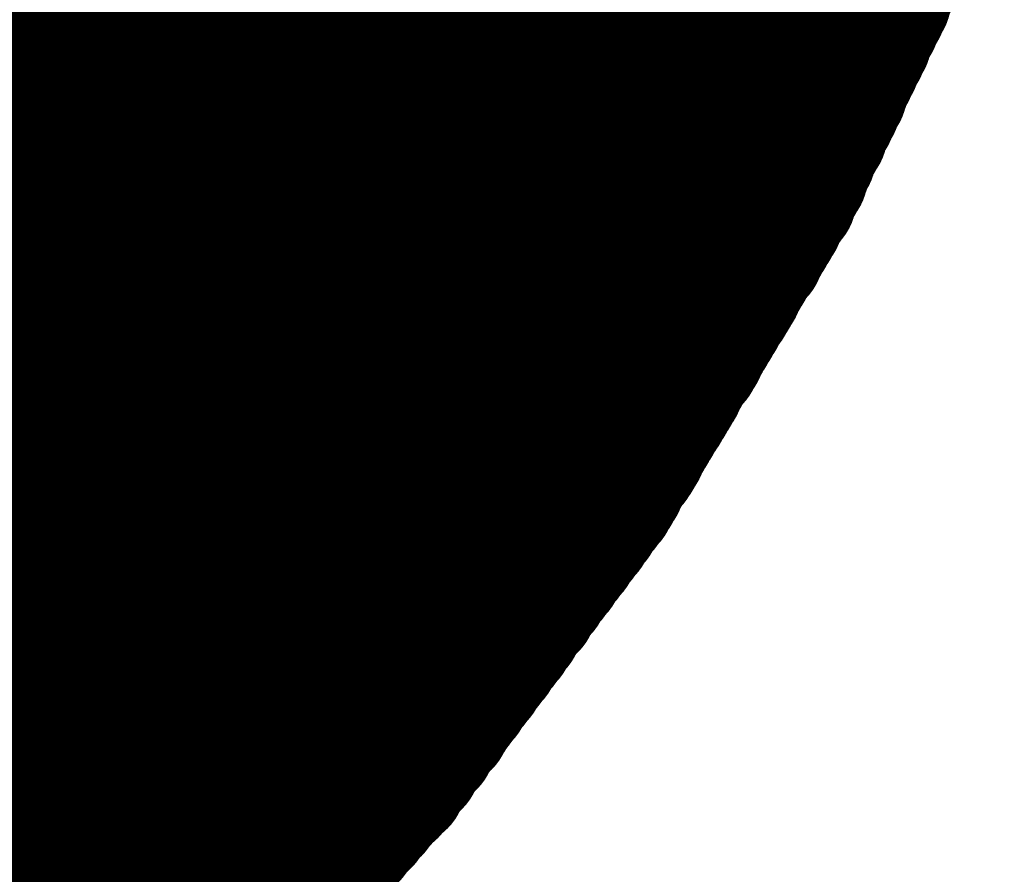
# Model space of a CAD drawing. Extents: x -0.1 to 67.3, y -0.3 to 30.
# Tile 213 of 239: x 36.988 to 37.141, y 15.648 to 15.781. Entities that reach past the tile are written whole.
import ezdxf

# ---------------------------------------------------------------- set-up
doc = ezdxf.new("R2010")
doc.units = 0
doc.layers.add('BG_SILKSCREEN_BOTTOM', color=23, linetype='CONTINUOUS')

msp = doc.modelspace()

# ---------------------------------------------------------------- linework, layer by layer
at = {"layer": 'BG_SILKSCREEN_BOTTOM', "const_width": 0.01905}
for points in [[(37.125656, 15.789656), (36.776914, 16.138398)], [(37.125402, 15.788894), (36.776914, 16.137382)], [(37.124894, 15.788386), (36.776914, 16.136366)], [(37.12464, 15.787624), (36.776914, 16.135096)], [(37.124386, 15.786862), (36.776914, 16.134334)], [(37.123878, 15.7861), (36.776914, 16.133064)], [(37.123624, 15.785338), (36.776914, 16.132048)], [(37.123116, 15.784576), (36.776914, 16.131032)], [(37.123116, 15.783814), (36.776914, 16.129762)], [(37.122608, 15.783052), (36.776914, 16.129)], [(37.122354, 15.78229), (36.776914, 16.12773)], [(37.121846, 15.781782), (36.776914, 16.126714)], [(37.121592, 15.78102), (36.776914, 16.125698)], [(37.121338, 15.780258), (36.776914, 16.124428)], [(37.12083, 15.779496), (36.776914, 16.123666)], [(37.120576, 15.778988), (36.776914, 16.122396)], [(37.120068, 15.778226), (36.776914, 16.12138)], [(37.120068, 15.777464), (36.776914, 16.120364)], [(37.11956, 15.776702), (36.776914, 16.119348)], [(37.119306, 15.77594), (36.776914, 16.118332)], [(37.118798, 15.775432), (36.776914, 16.117062)], [(37.118544, 15.77467), (36.776914, 16.116046)], [(37.11829, 15.773908), (36.776914, 16.11503)], [(37.117782, 15.773146), (36.776914, 16.114014)], [(37.117528, 15.772384), (36.776914, 16.112998)], [(37.11702, 15.771622), (36.776914, 16.111982)], [(37.116766, 15.77086), (36.776914, 16.110712)], [(37.116512, 15.770098), (36.776914, 16.109696)], [(37.116258, 15.769336), (36.776914, 16.10868)], [(37.11575, 15.768828), (36.776914, 16.107664)], [(37.115496, 15.768066), (36.776914, 16.106648)], [(37.115242, 15.767304), (36.776914, 16.105378)], [(37.114734, 15.766542), (36.776914, 16.104616)], [(37.11448, 15.76578), (36.776914, 16.103346)], [(37.113972, 15.765272), (36.776914, 16.10233)], [(37.113718, 15.76451), (36.776914, 16.101314)], [(37.113464, 15.763748), (36.776914, 16.100044)], [(37.11321, 15.762986), (36.776914, 16.099282)], [(37.112702, 15.762478), (36.776914, 16.098012)], [(37.112448, 15.761716), (36.776914, 16.096996)], [(37.11194, 15.760954), (36.776914, 16.09598)], [(37.111686, 15.760192), (36.776914, 16.094964)], [(37.111432, 15.75943), (36.776914, 16.093948)], [(37.110924, 15.758668), (36.776914, 16.092678)], [(37.11067, 15.757906), (36.776914, 16.091662)], [(37.110416, 15.757144), (36.776914, 16.090646)], [(37.110162, 15.756382), (36.776914, 16.08963)], [(37.109654, 15.755874), (36.776914, 16.088614)], [(37.1094, 15.755112), (36.776914, 16.087598)], [(37.108892, 15.75435), (36.776914, 16.086328)], [(37.108638, 15.753588), (36.776914, 16.085312)], [(37.108384, 15.752826), (36.776914, 16.084296)], [(37.107876, 15.752318), (36.776914, 16.08328)], [(37.107622, 15.75181), (36.776914, 16.082264)], [(37.107114, 15.751048), (36.776914, 16.080994)], [(37.106606, 15.750286), (36.776914, 16.080232)], [(37.106352, 15.749524), (36.776914, 16.078962)], [(37.105844, 15.749016), (36.776914, 16.077946)], [(37.10559, 15.748254), (36.776914, 16.07693)], [(37.105082, 15.747746), (36.776914, 16.07566)], [(37.104828, 15.746984), (36.776914, 16.074898)], [(37.10432, 15.746476), (36.776914, 16.073628)], [(37.104066, 15.745714), (36.776914, 16.072612)], [(37.103558, 15.744952), (36.776914, 16.071596)], [(37.103304, 15.74419), (36.776914, 16.070326)], [(37.102796, 15.743682), (36.776914, 16.069564)], [(37.102288, 15.74292), (36.776914, 16.068294)], [(37.10178, 15.742412), (36.776914, 16.067278)], [(37.101526, 15.74165), (36.776914, 16.066262)], [(37.101018, 15.741142), (36.776914, 16.065246)], [(37.100764, 15.74038), (36.776914, 16.06423)], [(37.100256, 15.739618), (36.776914, 16.06296)], [(37.100002, 15.738856), (36.776914, 16.061944)], [(37.099494, 15.738348), (36.776914, 16.060928)], [(37.09924, 15.737586), (36.776914, 16.059912)], [(37.098732, 15.737078), (36.776914, 16.058896)], [(37.098478, 15.736316), (36.776914, 16.05788)], [(37.09797, 15.735808), (36.776914, 16.05661)], [(37.097462, 15.735046), (36.776914, 16.055848)], [(37.097208, 15.734284), (36.776914, 16.054578)], [(37.0967, 15.733522), (36.776914, 16.053562)], [(37.096446, 15.733014), (36.776914, 16.052546)], [(37.095938, 15.732252), (36.776914, 16.051276)], [(37.095684, 15.731744), (36.776914, 16.050514)], [(37.095176, 15.731236), (36.776914, 16.049244)], [(37.094922, 15.730474), (36.776914, 16.048228)], [(37.094414, 15.729712), (36.776914, 16.047212)], [(37.09416, 15.72895), (36.776914, 16.045942)], [(37.093652, 15.728442), (36.776914, 16.04518)], [(37.093398, 15.72768), (36.776914, 16.04391)], [(37.092636, 15.727172), (36.776914, 16.042894)], [(37.092382, 15.72641), (36.776914, 16.041878)], [(37.091874, 15.725902), (36.776914, 16.040862)], [(37.09162, 15.72514), (36.776914, 16.039846)], [(37.091112, 15.724378), (36.776914, 16.038576)], [(37.090858, 15.723616), (36.776914, 16.03756)], [(37.09035, 15.723108), (36.776914, 16.036544)], [(37.090096, 15.722346), (36.776914, 16.035528)], [(37.089588, 15.721838), (36.776914, 16.034512)], [(37.089334, 15.721076), (36.776914, 16.033496)], [(37.088826, 15.720568), (36.776914, 16.032226)], [(37.088572, 15.719806), (36.776914, 16.03121)], [(37.088064, 15.719044), (36.776914, 16.030194)], [(37.087556, 15.718282), (36.776914, 16.029178)], [(37.087302, 15.717774), (36.776914, 16.028162)], [(37.086794, 15.717012), (36.776914, 16.026892)], [(37.08654, 15.716504), (36.776914, 16.02613)], [(37.086032, 15.715742), (36.776914, 16.02486)], [(37.085778, 15.715234), (36.776914, 16.023844)], [(37.08527, 15.714472), (36.776914, 16.022828)], [(37.085016, 15.71371), (36.776914, 16.021558)], [(37.084508, 15.712948), (36.776914, 16.020796)], [(37.084254, 15.71244), (36.776914, 16.019526)], [(37.083746, 15.711678), (36.776914, 16.01851)], [(37.083238, 15.71117), (36.776914, 16.017494)], [(37.08273, 15.710662), (36.776914, 16.016478)], [(37.082476, 15.7099), (36.776914, 16.015462)], [(37.081968, 15.709138), (36.776914, 16.014446)], [(37.081206, 15.707868), (36.77666, 16.012414)], [(37.081714, 15.708376), (36.776914, 16.013176)], [(37.080952, 15.707106), (36.77666, 16.011398)], [(37.080444, 15.706598), (36.776406, 16.010382)], [(37.08019, 15.705836), (36.776406, 16.009366)], [(37.079682, 15.705328), (36.776406, 16.008604)], [(37.078666, 15.704058), (36.776152, 16.006572)], [(37.079174, 15.704566), (36.776406, 16.007588)], [(37.077904, 15.702788), (36.775898, 16.004794)], [(37.078158, 15.70355), (36.776152, 16.005556)], [(37.077396, 15.70228), (36.775898, 16.003778)], [(37.076888, 15.701518), (36.775644, 16.002762)], [(37.076634, 15.70101), (36.775644, 16.001746)], [(37.075872, 15.700502), (36.775644, 16.000984)], [(37.07511, 15.699232), (36.77539, 15.998698)], [(37.075618, 15.69974), (36.775644, 15.999968)], [(37.074602, 15.69847), (36.77539, 15.997936)], [(37.074348, 15.697962), (36.775136, 15.99692)], [(37.073586, 15.697454), (36.775136, 15.995904)], [(37.073332, 15.696692), (36.774882, 15.994888)], [(37.072824, 15.696184), (36.774882, 15.994126)], [(37.072316, 15.695422), (36.774882, 15.99311)], [(37.071554, 15.694406), (36.774628, 15.991078)], [(37.072062, 15.694914), (36.774882, 15.992094)], [(37.071046, 15.693644), (36.774628, 15.990316)], [(37.070538, 15.693136), (36.774374, 15.9893)], [(37.07003, 15.692374), (36.774374, 15.988284)], [(37.069776, 15.691866), (36.77412, 15.987268)], [(37.069268, 15.691358), (36.77412, 15.986506)], [(37.06876, 15.690596), (36.77412, 15.98549)], [(37.067998, 15.689326), (36.773866, 15.983458)], [(37.068252, 15.690088), (36.77412, 15.98422)], [(37.066982, 15.68831), (36.773358, 15.981934)], [(37.06749, 15.688818), (36.773612, 15.982696)], [(37.066474, 15.687548), (36.773104, 15.981172)], [(37.065712, 15.686278), (36.772596, 15.979394)], [(37.065966, 15.68704), (36.77285, 15.980156)], [(37.064696, 15.685262), (36.772088, 15.97787)], [(37.065204, 15.68577), (36.772342, 15.978632)], [(37.06368, 15.683992), (36.77158, 15.976092)], [(37.064442, 15.6845), (36.771834, 15.976854)], [(37.062918, 15.682722), (36.771072, 15.974568)], [(37.063426, 15.68323), (36.771326, 15.97533)], [(37.062156, 15.681452), (36.770564, 15.97279)], [(37.06241, 15.682214), (36.770818, 15.973552)], [(37.061394, 15.680944), (36.77031, 15.972028)], [(37.06114, 15.680182), (36.77031, 15.971266)], [(37.060124, 15.679166), (36.769548, 15.969742)], [(37.060632, 15.679674), (36.769802, 15.970504)], [(37.05987, 15.678404), (36.769548, 15.96898)], [(37.058854, 15.677134), (36.768786, 15.967202)], [(37.059362, 15.677896), (36.76904, 15.967964)], [(37.057838, 15.676118), (36.768278, 15.965678)], [(37.058346, 15.676626), (36.768786, 15.96644)], [(37.057584, 15.675356), (36.768024, 15.964662)], [(37.057076, 15.674848), (36.768024, 15.9639)], [(37.05606, 15.673578), (36.767262, 15.962376)], [(37.056568, 15.674086), (36.76777, 15.963138)], [(37.055298, 15.672308), (36.767008, 15.960598)], [(37.055806, 15.67307), (36.767262, 15.96136)], [(37.05479, 15.6718), (36.7665, 15.959836)], [(37.054536, 15.671038), (36.7665, 15.959074)], [(37.05352, 15.670022), (36.765992, 15.95755)], [(37.053774, 15.67053), (36.766246, 15.958312)], [(37.052504, 15.668752), (36.765484, 15.955772)], [(37.053012, 15.66926), (36.765738, 15.956788)], [(37.051488, 15.667482), (36.764976, 15.954248)], [(37.05225, 15.66799), (36.76523, 15.95501)], [(37.050726, 15.666212), (36.764214, 15.952724)], [(37.051234, 15.666974), (36.764722, 15.953486)], [(37.049964, 15.664942), (36.763452, 15.951454)], [(37.050218, 15.665704), (36.76396, 15.952216)], [(37.048948, 15.663926), (36.76269, 15.94993)], [(37.049202, 15.664434), (36.763198, 15.950692)], [(37.047932, 15.662656), (36.761928, 15.94866)], [(37.04844, 15.663164), (36.762436, 15.949168)], [(37.046408, 15.660878), (36.760912, 15.946628)], [(37.046916, 15.661386), (36.761166, 15.947136)], [(37.047678, 15.661894), (36.761674, 15.947898)], [(37.045392, 15.659862), (36.76015, 15.945104)], [(37.046154, 15.66037), (36.760404, 15.945866)], [(37.04463, 15.658846), (36.759388, 15.943834)], [(37.044884, 15.659354), (36.759642, 15.944596)], [(37.043614, 15.657576), (36.75888, 15.94231)], [(37.043868, 15.658084), (36.759134, 15.943072)], [(37.042344, 15.65656), (36.758118, 15.94104)], [(37.043106, 15.657068), (36.758372, 15.941548)], [(37.04082, 15.654782), (36.756848, 15.939008)], [(37.041582, 15.65529), (36.757356, 15.939516)], [(37.04209, 15.655798), (36.75761, 15.940278)], [(37.040058, 15.653512), (36.756086, 15.937738)], [(37.040566, 15.654274), (36.756594, 15.938246)], [(37.039042, 15.65275), (36.755324, 15.936214)], [(37.039296, 15.653258), (36.755832, 15.936976)], [(37.037772, 15.65148), (36.754562, 15.93469)], [(37.038534, 15.651988), (36.75507, 15.935452)], [(37.03701, 15.650464), (36.7538, 15.93342)], [(37.037518, 15.650972), (36.754308, 15.933928)], [(37.035486, 15.648686), (36.752784, 15.931388)], [(37.035994, 15.649194), (36.753292, 15.931896)], [(37.036502, 15.649702), (36.753546, 15.932658)], [(37.03447, 15.647416), (36.752022, 15.930118)], [(37.034978, 15.648178), (36.75253, 15.930626)], [(37.033454, 15.646654), (36.75126, 15.928594)], [(37.033962, 15.646908), (36.751768, 15.929356)], [(37.032438, 15.645384), (36.750498, 15.92707)], [(37.032946, 15.645892), (36.751006, 15.927832)], [(37.030914, 15.643606), (36.749228, 15.925292)], [(37.031422, 15.644368), (36.749736, 15.9258)], [(37.03193, 15.644876), (36.750244, 15.926562)], [(37.029898, 15.64259), (36.748212, 15.924022)], [(37.030406, 15.643098), (36.74872, 15.924784)], [(37.028374, 15.640812), (36.746688, 15.922498)], [(37.028882, 15.64132), (36.74745, 15.923006)], [(37.02939, 15.642082), (36.747704, 15.923514)], [(37.02685, 15.639288), (36.745418, 15.92072)], [(37.027358, 15.639796), (36.745926, 15.921228)], [(37.027866, 15.640304), (36.746434, 15.921736)], [(37.025834, 15.638272), (36.744402, 15.91945)], [(37.026342, 15.63878), (36.74491, 15.920212)], [(37.02431, 15.636494), (36.742878, 15.917926)], [(37.024818, 15.637002), (36.74364, 15.918434)], [(37.025326, 15.63751), (36.743894, 15.918942)], [(37.023294, 15.635224), (36.742116, 15.916656)], [(37.023802, 15.635986), (36.742624, 15.917164)], [(37.02177, 15.6337), (36.740592, 15.914878)], [(37.022278, 15.634208), (36.7411, 15.915386)], [(37.022786, 15.634716), (36.741608, 15.915894)], [(37.020246, 15.632176), (36.739068, 15.9131)], [(37.020754, 15.63243), (36.73983, 15.913608)], [(37.021262, 15.632938), (36.740084, 15.914116)], [(37.019484, 15.630906), (36.738306, 15.91183)], [(37.019738, 15.631414), (36.738814, 15.912592)], [(37.01796, 15.629128), (36.736782, 15.910306)], [(37.018214, 15.62989), (36.73729, 15.910814)], [(37.018722, 15.630398), (36.737798, 15.911322)], [(37.016436, 15.627604), (36.735258, 15.908528)], [(37.01669, 15.628112), (36.73602, 15.909036)], [(37.017198, 15.62862), (36.736274, 15.909544)], [(37.015166, 15.626334), (36.734496, 15.907258)], [(37.015674, 15.626842), (36.735004, 15.90802)], [(37.013642, 15.62481), (36.732972, 15.90548)], [(37.01415, 15.625318), (36.73348, 15.905988)], [(37.014912, 15.625826), (36.733988, 15.90675)], [(37.012626, 15.623794), (36.73221, 15.90421)], [(37.013388, 15.624302), (36.732464, 15.904972)], [(37.011102, 15.622016), (36.730686, 15.902686)], [(37.011864, 15.622524), (36.731194, 15.903194)], [(37.012118, 15.623032), (36.731448, 15.903702)], [(37.009578, 15.620492), (36.728908, 15.901162)], [(37.010086, 15.621), (36.729416, 15.90167)], [(37.010594, 15.621508), (36.729924, 15.901924)], [(37.008054, 15.618968), (36.72713, 15.899638)], [(37.008562, 15.619476), (36.727638, 15.900146)], [(37.00907, 15.619984), (36.7284, 15.900654)], [(37.005768, 15.616936), (36.724844, 15.89786)], [(37.006276, 15.617444), (36.725352, 15.898114)], [(37.006784, 15.617952), (36.726114, 15.898876)], [(37.007292, 15.61846), (36.726622, 15.89913)], [(37.00399, 15.615412), (36.723066, 15.896336)], [(37.004498, 15.61592), (36.723574, 15.896844)], [(37.005006, 15.616428), (36.724336, 15.897352)], [(37.00272, 15.614396), (36.721796, 15.89532)], [(37.003482, 15.614904), (36.722304, 15.895828)], [(37.131498, 15.802102), (37.108384, 15.75308)], [(37.108384, 15.75308), (37.080444, 15.706344)], [(37.080444, 15.706344), (37.047932, 15.662656)], [(37.047932, 15.662656), (37.011102, 15.621762)]]:
    msp.add_lwpolyline(points, dxfattribs=at)
at = {"layer": 'BG_SILKSCREEN_BOTTOM', "const_width": 0.009652}
for points in [[(37.11829, 15.784576, -1), (37.127942, 15.784576)], [(37.118798, 15.785338, -1), (37.12845, 15.785338)], [(37.130482, 15.789656, -1), (37.12083, 15.789656)], [(37.117782, 15.783052, -1), (37.127434, 15.783052)], [(37.11829, 15.783814, -1), (37.127942, 15.783814)], [(37.129466, 15.787624, -1), (37.119814, 15.787624)], [(37.12972, 15.788386, -1), (37.120068, 15.788386)], [(37.130228, 15.788894, -1), (37.120576, 15.788894)], [(37.11702, 15.781782, -1), (37.126672, 15.781782)], [(37.117528, 15.78229, -1), (37.12718, 15.78229)], [(37.128704, 15.7861, -1), (37.119052, 15.7861)], [(37.129212, 15.786862, -1), (37.11956, 15.786862)], [(37.116512, 15.780258, -1), (37.126164, 15.780258)], [(37.116766, 15.78102, -1), (37.126418, 15.78102)], [(37.127942, 15.784576, -1), (37.11829, 15.784576)], [(37.12845, 15.785338, -1), (37.118798, 15.785338)], [(37.115242, 15.778226, -1), (37.124894, 15.778226)], [(37.11575, 15.778988, -1), (37.125402, 15.778988)], [(37.116004, 15.779496, -1), (37.125656, 15.779496)], [(37.127434, 15.783052, -1), (37.117782, 15.783052)], [(37.127942, 15.783814, -1), (37.11829, 15.783814)], [(37.114734, 15.776702, -1), (37.124386, 15.776702)], [(37.115242, 15.777464, -1), (37.124894, 15.777464)], [(37.126672, 15.781782, -1), (37.11702, 15.781782)], [(37.12718, 15.78229, -1), (37.117528, 15.78229)], [(37.113972, 15.775432, -1), (37.123624, 15.775432)], [(37.11448, 15.77594, -1), (37.124132, 15.77594)], [(37.126164, 15.780258, -1), (37.116512, 15.780258)], [(37.126418, 15.78102, -1), (37.116766, 15.78102)], [(37.113464, 15.773908, -1), (37.123116, 15.773908)], [(37.113718, 15.77467, -1), (37.12337, 15.77467)], [(37.125402, 15.778988, -1), (37.11575, 15.778988)], [(37.125656, 15.779496, -1), (37.116004, 15.779496)], [(37.112702, 15.772384, -1), (37.122354, 15.772384)], [(37.112956, 15.773146, -1), (37.122608, 15.773146)], [(37.124894, 15.778226, -1), (37.115242, 15.778226)], [(37.124894, 15.777464, -1), (37.115242, 15.777464)], [(37.11194, 15.77086, -1), (37.121592, 15.77086)], [(37.112194, 15.771622, -1), (37.121846, 15.771622)], [(37.123624, 15.775432, -1), (37.113972, 15.775432)], [(37.124132, 15.77594, -1), (37.11448, 15.77594)], [(37.124386, 15.776702, -1), (37.114734, 15.776702)], [(37.111432, 15.769336, -1), (37.121084, 15.769336)], [(37.111686, 15.770098, -1), (37.121338, 15.770098)], [(37.123116, 15.773908, -1), (37.113464, 15.773908)], [(37.12337, 15.77467, -1), (37.113718, 15.77467)], [(37.11067, 15.768066, -1), (37.120322, 15.768066)], [(37.110924, 15.768828, -1), (37.120576, 15.768828)], [(37.122354, 15.772384, -1), (37.112702, 15.772384)], [(37.122608, 15.773146, -1), (37.112956, 15.773146)], [(37.109908, 15.766542, -1), (37.11956, 15.766542)], [(37.110416, 15.767304, -1), (37.120068, 15.767304)], [(37.121592, 15.77086, -1), (37.11194, 15.77086)], [(37.121846, 15.771622, -1), (37.112194, 15.771622)], [(37.108892, 15.76451, -1), (37.118544, 15.76451)], [(37.109146, 15.765272, -1), (37.118798, 15.765272)], [(37.109654, 15.76578, -1), (37.119306, 15.76578)], [(37.121084, 15.769336, -1), (37.111432, 15.769336)], [(37.121338, 15.770098, -1), (37.111686, 15.770098)], [(37.108384, 15.762986, -1), (37.118036, 15.762986)], [(37.108638, 15.763748, -1), (37.11829, 15.763748)], [(37.120322, 15.768066, -1), (37.11067, 15.768066)], [(37.120576, 15.768828, -1), (37.110924, 15.768828)], [(37.107622, 15.761716, -1), (37.117274, 15.761716)], [(37.107876, 15.762478, -1), (37.117528, 15.762478)], [(37.11956, 15.766542, -1), (37.109908, 15.766542)], [(37.120068, 15.767304, -1), (37.110416, 15.767304)], [(37.10686, 15.760192, -1), (37.116512, 15.760192)], [(37.107114, 15.760954, -1), (37.116766, 15.760954)], [(37.118798, 15.765272, -1), (37.109146, 15.765272)], [(37.119306, 15.76578, -1), (37.109654, 15.76578)], [(37.106098, 15.758668, -1), (37.11575, 15.758668)], [(37.106606, 15.75943, -1), (37.116258, 15.75943)], [(37.11829, 15.763748, -1), (37.108638, 15.763748)], [(37.118544, 15.76451, -1), (37.108892, 15.76451)], [(37.10559, 15.757144, -1), (37.115242, 15.757144)], [(37.105844, 15.757906, -1), (37.115496, 15.757906)], [(37.117274, 15.761716, -1), (37.107622, 15.761716)], [(37.117528, 15.762478, -1), (37.107876, 15.762478)], [(37.118036, 15.762986, -1), (37.108384, 15.762986)], [(37.104828, 15.755874, -1), (37.11448, 15.755874)], [(37.105336, 15.756382, -1), (37.114988, 15.756382)], [(37.116512, 15.760192, -1), (37.10686, 15.760192)], [(37.116766, 15.760954, -1), (37.107114, 15.760954)], [(37.104066, 15.75435, -1), (37.113718, 15.75435)], [(37.104574, 15.755112, -1), (37.114226, 15.755112)], [(37.11575, 15.758668, -1), (37.106098, 15.758668)], [(37.116258, 15.75943, -1), (37.106606, 15.75943)], [(37.10305, 15.752318, -1), (37.112702, 15.752318)], [(37.103558, 15.75308, -1), (37.11321, 15.75308)], [(37.103558, 15.75308, -1), (37.11321, 15.75308)], [(37.103558, 15.752826, -1), (37.11321, 15.752826)], [(37.103812, 15.753588, -1), (37.113464, 15.753588)], [(37.115242, 15.757144, -1), (37.10559, 15.757144)], [(37.115496, 15.757906, -1), (37.105844, 15.757906)], [(37.102288, 15.751048, -1), (37.11194, 15.751048)], [(37.102796, 15.75181, -1), (37.112448, 15.75181)], [(37.11448, 15.755874, -1), (37.104828, 15.755874)], [(37.114988, 15.756382, -1), (37.105336, 15.756382)], [(37.101018, 15.749016, -1), (37.11067, 15.749016)], [(37.101526, 15.749524, -1), (37.111178, 15.749524)], [(37.10178, 15.750286, -1), (37.111432, 15.750286)], [(37.113718, 15.75435, -1), (37.104066, 15.75435)], [(37.114226, 15.755112, -1), (37.104574, 15.755112)], [(37.100256, 15.747746, -1), (37.109908, 15.747746)], [(37.100764, 15.748254, -1), (37.110416, 15.748254)], [(37.112702, 15.752318, -1), (37.10305, 15.752318)], [(37.11321, 15.75308, -1), (37.103558, 15.75308)], [(37.11321, 15.75308, -1), (37.103558, 15.75308)], [(37.11321, 15.752826, -1), (37.103558, 15.752826)], [(37.113464, 15.753588, -1), (37.103812, 15.753588)], [(37.099494, 15.746476, -1), (37.109146, 15.746476)], [(37.100002, 15.746984, -1), (37.109654, 15.746984)], [(37.11194, 15.751048, -1), (37.102288, 15.751048)], [(37.112448, 15.75181, -1), (37.102796, 15.75181)], [(37.098732, 15.744952, -1), (37.108384, 15.744952)], [(37.09924, 15.745714, -1), (37.108892, 15.745714)], [(37.111178, 15.749524, -1), (37.101526, 15.749524)], [(37.111432, 15.750286, -1), (37.10178, 15.750286)], [(37.097462, 15.74292, -1), (37.107114, 15.74292)], [(37.09797, 15.743682, -1), (37.107622, 15.743682)], [(37.098478, 15.74419, -1), (37.10813, 15.74419)], [(37.109908, 15.747746, -1), (37.100256, 15.747746)], [(37.110416, 15.748254, -1), (37.100764, 15.748254)], [(37.11067, 15.749016, -1), (37.101018, 15.749016)], [(37.0967, 15.74165, -1), (37.106352, 15.74165)], [(37.096954, 15.742412, -1), (37.106606, 15.742412)], [(37.109146, 15.746476, -1), (37.099494, 15.746476)], [(37.109654, 15.746984, -1), (37.100002, 15.746984)], [(37.095938, 15.74038, -1), (37.10559, 15.74038)], [(37.096192, 15.741142, -1), (37.105844, 15.741142)], [(37.108384, 15.744952, -1), (37.098732, 15.744952)], [(37.108892, 15.745714, -1), (37.09924, 15.745714)], [(37.094668, 15.738348, -1), (37.10432, 15.738348)], [(37.095176, 15.738856, -1), (37.104828, 15.738856)], [(37.09543, 15.739618, -1), (37.105082, 15.739618)], [(37.107622, 15.743682, -1), (37.09797, 15.743682)], [(37.10813, 15.74419, -1), (37.098478, 15.74419)], [(37.093906, 15.737078, -1), (37.103558, 15.737078)], [(37.094414, 15.737586, -1), (37.104066, 15.737586)], [(37.106352, 15.74165, -1), (37.0967, 15.74165)], [(37.106606, 15.742412, -1), (37.096954, 15.742412)], [(37.107114, 15.74292, -1), (37.097462, 15.74292)], [(37.093144, 15.735808, -1), (37.102796, 15.735808)], [(37.093652, 15.736316, -1), (37.103304, 15.736316)], [(37.10559, 15.74038, -1), (37.095938, 15.74038)], [(37.105844, 15.741142, -1), (37.096192, 15.741142)], [(37.092382, 15.734284, -1), (37.102034, 15.734284)], [(37.092636, 15.735046, -1), (37.102288, 15.735046)], [(37.104828, 15.738856, -1), (37.095176, 15.738856)], [(37.105082, 15.739618, -1), (37.09543, 15.739618)], [(37.091112, 15.732252, -1), (37.100764, 15.732252)], [(37.09162, 15.733014, -1), (37.101272, 15.733014)], [(37.091874, 15.733522, -1), (37.101526, 15.733522)], [(37.103558, 15.737078, -1), (37.093906, 15.737078)], [(37.104066, 15.737586, -1), (37.094414, 15.737586)], [(37.10432, 15.738348, -1), (37.094668, 15.738348)], [(37.09035, 15.731236, -1), (37.100002, 15.731236)], [(37.090858, 15.731744, -1), (37.10051, 15.731744)], [(37.102796, 15.735808, -1), (37.093144, 15.735808)], [(37.103304, 15.736316, -1), (37.093652, 15.736316)], [(37.089588, 15.729712, -1), (37.09924, 15.729712)], [(37.090096, 15.730474, -1), (37.099748, 15.730474)], [(37.102034, 15.734284, -1), (37.092382, 15.734284)], [(37.102288, 15.735046, -1), (37.092636, 15.735046)], [(37.088572, 15.72768, -1), (37.098224, 15.72768)], [(37.088826, 15.728442, -1), (37.098478, 15.728442)], [(37.089334, 15.72895, -1), (37.098986, 15.72895)], [(37.101272, 15.733014, -1), (37.09162, 15.733014)], [(37.101526, 15.733522, -1), (37.091874, 15.733522)], [(37.087556, 15.72641, -1), (37.097208, 15.72641)], [(37.08781, 15.727172, -1), (37.097462, 15.727172)], [(37.100002, 15.731236, -1), (37.09035, 15.731236)], [(37.10051, 15.731744, -1), (37.090858, 15.731744)], [(37.100764, 15.732252, -1), (37.091112, 15.732252)], [(37.086794, 15.72514, -1), (37.096446, 15.72514)], [(37.087048, 15.725902, -1), (37.0967, 15.725902)], [(37.09924, 15.729712, -1), (37.089588, 15.729712)], [(37.099748, 15.730474, -1), (37.090096, 15.730474)], [(37.085524, 15.723108, -1), (37.095176, 15.723108)], [(37.086032, 15.723616, -1), (37.095684, 15.723616)], [(37.086286, 15.724378, -1), (37.095938, 15.724378)], [(37.098478, 15.728442, -1), (37.088826, 15.728442)], [(37.098986, 15.72895, -1), (37.089334, 15.72895)], [(37.084762, 15.721838, -1), (37.094414, 15.721838)], [(37.08527, 15.722346, -1), (37.094922, 15.722346)], [(37.097208, 15.72641, -1), (37.087556, 15.72641)], [(37.097462, 15.727172, -1), (37.08781, 15.727172)], [(37.098224, 15.72768, -1), (37.088572, 15.72768)], [(37.084, 15.720568, -1), (37.093652, 15.720568)], [(37.084508, 15.721076, -1), (37.09416, 15.721076)], [(37.096446, 15.72514, -1), (37.086794, 15.72514)], [(37.0967, 15.725902, -1), (37.087048, 15.725902)], [(37.083238, 15.719044, -1), (37.09289, 15.719044)], [(37.083746, 15.719806, -1), (37.093398, 15.719806)], [(37.095684, 15.723616, -1), (37.086032, 15.723616)], [(37.095938, 15.724378, -1), (37.086286, 15.724378)], [(37.081968, 15.717012, -1), (37.09162, 15.717012)], [(37.082476, 15.717774, -1), (37.092128, 15.717774)], [(37.08273, 15.718282, -1), (37.092382, 15.718282)], [(37.094414, 15.721838, -1), (37.084762, 15.721838)], [(37.094922, 15.722346, -1), (37.08527, 15.722346)], [(37.095176, 15.723108, -1), (37.085524, 15.723108)], [(37.081206, 15.715742, -1), (37.090858, 15.715742)], [(37.081714, 15.716504, -1), (37.091366, 15.716504)], [(37.093652, 15.720568, -1), (37.084, 15.720568)], [(37.09416, 15.721076, -1), (37.084508, 15.721076)], [(37.080444, 15.714472, -1), (37.090096, 15.714472)], [(37.080952, 15.715234, -1), (37.090604, 15.715234)], [(37.09289, 15.719044, -1), (37.083238, 15.719044)], [(37.093398, 15.719806, -1), (37.083746, 15.719806)], [(37.079428, 15.71244, -1), (37.08908, 15.71244)], [(37.079682, 15.712948, -1), (37.089334, 15.712948)], [(37.08019, 15.71371, -1), (37.089842, 15.71371)], [(37.092128, 15.717774, -1), (37.082476, 15.717774)], [(37.092382, 15.718282, -1), (37.08273, 15.718282)], [(37.078412, 15.71117, -1), (37.088064, 15.71117)], [(37.07892, 15.711678, -1), (37.088572, 15.711678)], [(37.090858, 15.715742, -1), (37.081206, 15.715742)], [(37.091366, 15.716504, -1), (37.081714, 15.716504)], [(37.09162, 15.717012, -1), (37.081968, 15.717012)], [(37.07765, 15.7099, -1), (37.087302, 15.7099)], [(37.077904, 15.710662, -1), (37.087556, 15.710662)], [(37.090096, 15.714472, -1), (37.080444, 15.714472)], [(37.090604, 15.715234, -1), (37.080952, 15.715234)], [(37.07638, 15.707868, -1), (37.086032, 15.707868)], [(37.076888, 15.708376, -1), (37.08654, 15.708376)], [(37.077142, 15.709138, -1), (37.086794, 15.709138)], [(37.089334, 15.712948, -1), (37.079682, 15.712948)], [(37.089842, 15.71371, -1), (37.08019, 15.71371)], [(37.075618, 15.706598, -1), (37.08527, 15.706598)], [(37.075618, 15.706344, -1), (37.08527, 15.706344)], [(37.075618, 15.706344, -1), (37.08527, 15.706344)], [(37.076126, 15.707106, -1), (37.085778, 15.707106)], [(37.088064, 15.71117, -1), (37.078412, 15.71117)], [(37.088572, 15.711678, -1), (37.07892, 15.711678)], [(37.08908, 15.71244, -1), (37.079428, 15.71244)], [(37.074856, 15.705328, -1), (37.084508, 15.705328)], [(37.075364, 15.705836, -1), (37.085016, 15.705836)], [(37.087302, 15.7099, -1), (37.07765, 15.7099)], [(37.087556, 15.710662, -1), (37.077904, 15.710662)], [(37.073332, 15.70355, -1), (37.082984, 15.70355)], [(37.07384, 15.704058, -1), (37.083492, 15.704058)], [(37.074348, 15.704566, -1), (37.084, 15.704566)], [(37.08654, 15.708376, -1), (37.076888, 15.708376)], [(37.086794, 15.709138, -1), (37.077142, 15.709138)], [(37.07257, 15.70228, -1), (37.082222, 15.70228)], [(37.073078, 15.702788, -1), (37.08273, 15.702788)], [(37.08527, 15.706598, -1), (37.075618, 15.706598)], [(37.085778, 15.707106, -1), (37.076126, 15.707106)], [(37.086032, 15.707868, -1), (37.07638, 15.707868)], [(37.071046, 15.700502, -1), (37.080698, 15.700502)], [(37.071808, 15.70101, -1), (37.08146, 15.70101)], [(37.072062, 15.701518, -1), (37.081714, 15.701518)], [(37.084508, 15.705328, -1), (37.074856, 15.705328)], [(37.085016, 15.705836, -1), (37.075364, 15.705836)], [(37.08527, 15.706344, -1), (37.075618, 15.706344)], [(37.08527, 15.706344, -1), (37.075618, 15.706344)], [(37.070284, 15.699232, -1), (37.079936, 15.699232)], [(37.070792, 15.69974, -1), (37.080444, 15.69974)], [(37.082984, 15.70355, -1), (37.073332, 15.70355)], [(37.083492, 15.704058, -1), (37.07384, 15.704058)], [(37.084, 15.704566, -1), (37.074348, 15.704566)], [(37.06876, 15.697454, -1), (37.078412, 15.697454)], [(37.069522, 15.697962, -1), (37.079174, 15.697962)], [(37.069776, 15.69847, -1), (37.079428, 15.69847)], [(37.082222, 15.70228, -1), (37.07257, 15.70228)], [(37.08273, 15.702788, -1), (37.073078, 15.702788)], [(37.067998, 15.696184, -1), (37.07765, 15.696184)], [(37.068506, 15.696692, -1), (37.078158, 15.696692)], [(37.080698, 15.700502, -1), (37.071046, 15.700502)], [(37.08146, 15.70101, -1), (37.071808, 15.70101)], [(37.081714, 15.701518, -1), (37.072062, 15.701518)], [(37.066728, 15.694406, -1), (37.07638, 15.694406)], [(37.067236, 15.694914, -1), (37.076888, 15.694914)], [(37.06749, 15.695422, -1), (37.077142, 15.695422)], [(37.079936, 15.699232, -1), (37.070284, 15.699232)], [(37.080444, 15.69974, -1), (37.070792, 15.69974)], [(37.065712, 15.693136, -1), (37.075364, 15.693136)], [(37.06622, 15.693644, -1), (37.075872, 15.693644)], [(37.078412, 15.697454, -1), (37.06876, 15.697454)], [(37.079174, 15.697962, -1), (37.069522, 15.697962)], [(37.079428, 15.69847, -1), (37.069776, 15.69847)], [(37.064442, 15.691358, -1), (37.074094, 15.691358)], [(37.06495, 15.691866, -1), (37.074602, 15.691866)], [(37.065204, 15.692374, -1), (37.074856, 15.692374)], [(37.07765, 15.696184, -1), (37.067998, 15.696184)], [(37.078158, 15.696692, -1), (37.068506, 15.696692)], [(37.063172, 15.689326, -1), (37.072824, 15.689326)], [(37.063426, 15.690088, -1), (37.073078, 15.690088)], [(37.063934, 15.690596, -1), (37.073586, 15.690596)], [(37.07638, 15.694406, -1), (37.066728, 15.694406)], [(37.076888, 15.694914, -1), (37.067236, 15.694914)], [(37.077142, 15.695422, -1), (37.06749, 15.695422)], [(37.062156, 15.68831, -1), (37.071808, 15.68831)], [(37.062664, 15.688818, -1), (37.072316, 15.688818)], [(37.075364, 15.693136, -1), (37.065712, 15.693136)], [(37.075872, 15.693644, -1), (37.06622, 15.693644)], [(37.060886, 15.686278, -1), (37.070538, 15.686278)], [(37.06114, 15.68704, -1), (37.070792, 15.68704)], [(37.061648, 15.687548, -1), (37.0713, 15.687548)], [(37.074094, 15.691358, -1), (37.064442, 15.691358)], [(37.074602, 15.691866, -1), (37.06495, 15.691866)], [(37.074856, 15.692374, -1), (37.065204, 15.692374)], [(37.05987, 15.685262, -1), (37.069522, 15.685262)], [(37.060378, 15.68577, -1), (37.07003, 15.68577)], [(37.073078, 15.690088, -1), (37.063426, 15.690088)], [(37.073586, 15.690596, -1), (37.063934, 15.690596)], [(37.0586, 15.68323, -1), (37.068252, 15.68323)], [(37.058854, 15.683992, -1), (37.068506, 15.683992)], [(37.059616, 15.6845, -1), (37.069268, 15.6845)], [(37.071808, 15.68831, -1), (37.062156, 15.68831)], [(37.072316, 15.688818, -1), (37.062664, 15.688818)], [(37.072824, 15.689326, -1), (37.063172, 15.689326)], [(37.057584, 15.682214, -1), (37.067236, 15.682214)], [(37.058092, 15.682722, -1), (37.067744, 15.682722)], [(37.070792, 15.68704, -1), (37.06114, 15.68704)], [(37.0713, 15.687548, -1), (37.061648, 15.687548)], [(37.056314, 15.680182, -1), (37.065966, 15.680182)], [(37.056568, 15.680944, -1), (37.06622, 15.680944)], [(37.05733, 15.681452, -1), (37.066982, 15.681452)], [(37.069522, 15.685262, -1), (37.05987, 15.685262)], [(37.07003, 15.68577, -1), (37.060378, 15.68577)], [(37.070538, 15.686278, -1), (37.060886, 15.686278)], [(37.055298, 15.679166, -1), (37.06495, 15.679166)], [(37.055806, 15.679674, -1), (37.065458, 15.679674)], [(37.068506, 15.683992, -1), (37.058854, 15.683992)], [(37.069268, 15.6845, -1), (37.059616, 15.6845)], [(37.054028, 15.677134, -1), (37.06368, 15.677134)], [(37.054536, 15.677896, -1), (37.064188, 15.677896)], [(37.055044, 15.678404, -1), (37.064696, 15.678404)], [(37.067236, 15.682214, -1), (37.057584, 15.682214)], [(37.067744, 15.682722, -1), (37.058092, 15.682722)], [(37.068252, 15.68323, -1), (37.0586, 15.68323)], [(37.053012, 15.676118, -1), (37.062664, 15.676118)], [(37.05352, 15.676626, -1), (37.063172, 15.676626)], [(37.06622, 15.680944, -1), (37.056568, 15.680944)], [(37.066982, 15.681452, -1), (37.05733, 15.681452)], [(37.051742, 15.674086, -1), (37.061394, 15.674086)], [(37.05225, 15.674848, -1), (37.061902, 15.674848)], [(37.052758, 15.675356, -1), (37.06241, 15.675356)], [(37.06495, 15.679166, -1), (37.055298, 15.679166)], [(37.065458, 15.679674, -1), (37.055806, 15.679674)], [(37.065966, 15.680182, -1), (37.056314, 15.680182)], [(37.05098, 15.67307, -1), (37.060632, 15.67307)], [(37.051234, 15.673578, -1), (37.060886, 15.673578)], [(37.064188, 15.677896, -1), (37.054536, 15.677896)], [(37.064696, 15.678404, -1), (37.055044, 15.678404)], [(37.04971, 15.671038, -1), (37.059362, 15.671038)], [(37.049964, 15.6718, -1), (37.059616, 15.6718)], [(37.050472, 15.672308, -1), (37.060124, 15.672308)], [(37.062664, 15.676118, -1), (37.053012, 15.676118)], [(37.063172, 15.676626, -1), (37.05352, 15.676626)], [(37.06368, 15.677134, -1), (37.054028, 15.677134)], [(37.048694, 15.670022, -1), (37.058346, 15.670022)], [(37.048948, 15.67053, -1), (37.0586, 15.67053)], [(37.061902, 15.674848, -1), (37.05225, 15.674848)], [(37.06241, 15.675356, -1), (37.052758, 15.675356)], [(37.047424, 15.66799, -1), (37.057076, 15.66799)], [(37.047678, 15.668752, -1), (37.05733, 15.668752)], [(37.048186, 15.66926, -1), (37.057838, 15.66926)], [(37.060632, 15.67307, -1), (37.05098, 15.67307)], [(37.060886, 15.673578, -1), (37.051234, 15.673578)], [(37.061394, 15.674086, -1), (37.051742, 15.674086)], [(37.046408, 15.666974, -1), (37.05606, 15.666974)], [(37.046662, 15.667482, -1), (37.056314, 15.667482)], [(37.059616, 15.6718, -1), (37.049964, 15.6718)], [(37.060124, 15.672308, -1), (37.050472, 15.672308)], [(37.045138, 15.664942, -1), (37.05479, 15.664942)], [(37.045392, 15.665704, -1), (37.055044, 15.665704)], [(37.0459, 15.666212, -1), (37.055552, 15.666212)], [(37.058346, 15.670022, -1), (37.048694, 15.670022)], [(37.0586, 15.67053, -1), (37.048948, 15.67053)], [(37.059362, 15.671038, -1), (37.04971, 15.671038)], [(37.044122, 15.663926, -1), (37.053774, 15.663926)], [(37.044376, 15.664434, -1), (37.054028, 15.664434)], [(37.05733, 15.668752, -1), (37.047678, 15.668752)], [(37.057838, 15.66926, -1), (37.048186, 15.66926)], [(37.042852, 15.661894, -1), (37.052504, 15.661894)], [(37.043106, 15.662656, -1), (37.052758, 15.662656)], [(37.043106, 15.662656, -1), (37.052758, 15.662656)], [(37.043106, 15.662656, -1), (37.052758, 15.662656)], [(37.043614, 15.663164, -1), (37.053266, 15.663164)], [(37.05606, 15.666974, -1), (37.046408, 15.666974)], [(37.056314, 15.667482, -1), (37.046662, 15.667482)], [(37.057076, 15.66799, -1), (37.047424, 15.66799)], [(37.041328, 15.66037, -1), (37.05098, 15.66037)], [(37.041582, 15.660878, -1), (37.051234, 15.660878)], [(37.04209, 15.661386, -1), (37.051742, 15.661386)], [(37.055044, 15.665704, -1), (37.045392, 15.665704)], [(37.055552, 15.666212, -1), (37.0459, 15.666212)], [(37.039804, 15.658846, -1), (37.049456, 15.658846)], [(37.040058, 15.659354, -1), (37.04971, 15.659354)], [(37.040566, 15.659862, -1), (37.050218, 15.659862)], [(37.053774, 15.663926, -1), (37.044122, 15.663926)], [(37.054028, 15.664434, -1), (37.044376, 15.664434)], [(37.05479, 15.664942, -1), (37.045138, 15.664942)], [(37.038788, 15.657576, -1), (37.04844, 15.657576)], [(37.039042, 15.658084, -1), (37.048694, 15.658084)], [(37.052758, 15.662656, -1), (37.043106, 15.662656)], [(37.052758, 15.662656, -1), (37.043106, 15.662656)], [(37.052758, 15.662656, -1), (37.043106, 15.662656)], [(37.053266, 15.663164, -1), (37.043614, 15.663164)], [(37.037264, 15.655798, -1), (37.046916, 15.655798)], [(37.037518, 15.65656, -1), (37.04717, 15.65656)], [(37.03828, 15.657068, -1), (37.047932, 15.657068)], [(37.051234, 15.660878, -1), (37.041582, 15.660878)], [(37.051742, 15.661386, -1), (37.04209, 15.661386)], [(37.052504, 15.661894, -1), (37.042852, 15.661894)], [(37.03574, 15.654274, -1), (37.045392, 15.654274)], [(37.035994, 15.654782, -1), (37.045646, 15.654782)], [(37.036756, 15.65529, -1), (37.046408, 15.65529)], [(37.04971, 15.659354, -1), (37.040058, 15.659354)], [(37.050218, 15.659862, -1), (37.040566, 15.659862)], [(37.05098, 15.66037, -1), (37.041328, 15.66037)], [(37.034216, 15.65275, -1), (37.043868, 15.65275)], [(37.03447, 15.653258, -1), (37.044122, 15.653258)], [(37.035232, 15.653512, -1), (37.044884, 15.653512)], [(37.04844, 15.657576, -1), (37.038788, 15.657576)], [(37.048694, 15.658084, -1), (37.039042, 15.658084)], [(37.049456, 15.658846, -1), (37.039804, 15.658846)], [(37.032946, 15.65148, -1), (37.042598, 15.65148)], [(37.033708, 15.651988, -1), (37.04336, 15.651988)], [(37.04717, 15.65656, -1), (37.037518, 15.65656)], [(37.047932, 15.657068, -1), (37.03828, 15.657068)], [(37.031676, 15.649702, -1), (37.041328, 15.649702)], [(37.032184, 15.650464, -1), (37.041836, 15.650464)], [(37.032692, 15.650972, -1), (37.042344, 15.650972)], [(37.045646, 15.654782, -1), (37.035994, 15.654782)], [(37.046408, 15.65529, -1), (37.036756, 15.65529)], [(37.046916, 15.655798, -1), (37.037264, 15.655798)], [(37.030152, 15.648178, -1), (37.039804, 15.648178)], [(37.03066, 15.648686, -1), (37.040312, 15.648686)], [(37.031168, 15.649194, -1), (37.04082, 15.649194)], [(37.044122, 15.653258, -1), (37.03447, 15.653258)], [(37.044884, 15.653512, -1), (37.035232, 15.653512)], [(37.045392, 15.654274, -1), (37.03574, 15.654274)], [(37.028628, 15.646654, -1), (37.03828, 15.646654)], [(37.029136, 15.646908, -1), (37.038788, 15.646908)], [(37.029644, 15.647416, -1), (37.039296, 15.647416)], [(37.042598, 15.65148, -1), (37.032946, 15.65148)], [(37.04336, 15.651988, -1), (37.033708, 15.651988)], [(37.043868, 15.65275, -1), (37.034216, 15.65275)], [(37.027612, 15.645384, -1), (37.037264, 15.645384)], [(37.02812, 15.645892, -1), (37.037772, 15.645892)], [(37.041836, 15.650464, -1), (37.032184, 15.650464)], [(37.042344, 15.650972, -1), (37.032692, 15.650972)], [(37.026088, 15.643606, -1), (37.03574, 15.643606)], [(37.026596, 15.644368, -1), (37.036248, 15.644368)], [(37.027104, 15.644876, -1), (37.036756, 15.644876)], [(37.040312, 15.648686, -1), (37.03066, 15.648686)], [(37.04082, 15.649194, -1), (37.031168, 15.649194)], [(37.041328, 15.649702, -1), (37.031676, 15.649702)], [(37.024564, 15.642082, -1), (37.034216, 15.642082)], [(37.025072, 15.64259, -1), (37.034724, 15.64259)], [(37.02558, 15.643098, -1), (37.035232, 15.643098)], [(37.038788, 15.646908, -1), (37.029136, 15.646908)], [(37.039296, 15.647416, -1), (37.029644, 15.647416)], [(37.039804, 15.648178, -1), (37.030152, 15.648178)], [(37.023548, 15.640812, -1), (37.0332, 15.640812)], [(37.024056, 15.64132, -1), (37.033708, 15.64132)], [(37.037264, 15.645384, -1), (37.027612, 15.645384)], [(37.037772, 15.645892, -1), (37.02812, 15.645892)], [(37.03828, 15.646654, -1), (37.028628, 15.646654)], [(37.022024, 15.639288, -1), (37.031676, 15.639288)], [(37.022532, 15.639796, -1), (37.032184, 15.639796)], [(37.02304, 15.640304, -1), (37.032692, 15.640304)], [(37.036248, 15.644368, -1), (37.026596, 15.644368)], [(37.036756, 15.644876, -1), (37.027104, 15.644876)], [(37.021516, 15.63878, -1), (37.031168, 15.63878)], [(37.035232, 15.643098, -1), (37.02558, 15.643098)], [(37.03574, 15.643606, -1), (37.026088, 15.643606)]]:
    msp.add_lwpolyline(points, format="xyb", dxfattribs=at)

doc.saveas('drawing.dxf')
